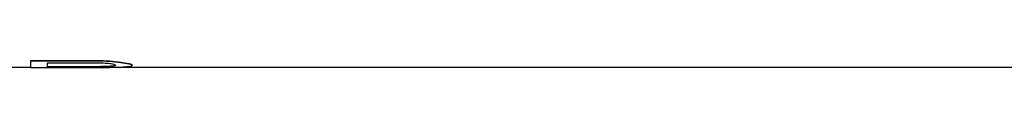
# Model space of a CAD drawing. Header units: millimetres. Extents: x 0 to 420, y 0 to 297.
# Tile 6 of 29: x 140.64 to 174.795, y 108.999 to 109.251. Entities that reach past the tile are written whole.
import ezdxf

# ---------------------------------------------------------------- set-up
doc = ezdxf.new("R2010")
doc.units = ezdxf.units.MM
doc.header["$LTSCALE"] = 23.1
doc.layers.get('0').update_dxf_attribs({"linetype": 'CONTINUOUS'})
doc.layers.add('08_SURFACES', color=7, linetype='CONTINUOUS')

msp = doc.modelspace()

# ---------------------------------------------------------------- linework, layer by layer
at = {"color": 7, "linetype": 'Continuous'}
for p, q in [((140.261, 109.012), (141.019, 109.012)), ((143.873, 109.012), (225.378, 109.012))]:
    msp.add_line(p, q, dxfattribs=at)
at = {"layer": '08_SURFACES', "color": 7, "linetype": 'Continuous'}
for p, q in [((141.019, 109.251), (143.294, 109.251)), ((141.019, 109.251), (141.019, 108.999)), ((141.019, 109.238), (143.294, 109.238)), ((141.019, 108.999), (141.588, 108.999)), ((141.588, 109.168), (143.389, 109.168)), ((141.588, 109.168), (141.588, 109.031)), ((141.588, 109.044), (143.389, 109.044)), ((141.588, 109.031), (143.389, 109.031)), ((141.588, 109.007), (143.294, 109.007)), ((141.588, 109.007), (141.588, 108.999)), ((143.294, 109.251), (143.294, 109.238)), ((143.389, 109.044), (143.389, 109.031)), ((143.673, 109.05), (143.673, 109.037)), ((143.768, 109.236), (143.768, 109.223)), ((143.863, 109.063), (143.863, 109.05)), ((143.958, 109.1), (143.958, 109.073)), ((144.147, 109.194), (144.147, 109.181)), ((144.432, 109.145), (144.432, 109.132)), ((144.527, 109.113), (144.527, 109.065))]:
    msp.add_line(p, q, dxfattribs=at)
for centre, major_axis, ratio, start_param, end_param in [((158.251, 128.668), (96.233, 0), 0.204255, -1.726852, -1.721868), ((158.251, 128.668), (96.296, 0), 0.204255, -1.726748, -1.721768), ((140.66, 128.668), (96.296, 0), 0.204255, -1.543441, -1.538517), ((150.941, 128.668), (57.778, 0), 0.340425, -1.701883, -1.69692), ((140.102, 128.668), (57.74, 0), 0.340425, -1.513845, -1.508911), ((140.102, 128.668), (57.778, 0), 0.340425, -1.513883, -1.508952), ((146.096, 128.668), (0, 19.669), 0.979169, -3.267716, -3.2578), ((142.483, 128.668), (0, 19.656), 0.979169, -3.079708, -3.069835), ((142.483, 128.668), (0, 19.669), 0.979169, -3.079748, -3.069883), ((147.63, 128.668), (25.662, 0), 0.765956, -1.721868, -1.706939), ((147.63, 128.668), (25.679, 0), 0.765956, -1.721768, -1.706849), ((142.939, 128.668), (25.679, 0), 0.765956, -1.538517, -1.52374), ((144.607, 128.668), (0, 19.669), 0.326384, -3.2578, -3.242946), ((143.403, 128.668), (0, 19.656), 0.326384, -3.069835, -3.055013), ((143.403, 128.668), (0, 19.669), 0.326384, -3.069883, -3.055071), ((146.107, 128.668), (0, 19.656), 0.734375, -3.277736, -3.257877), ((146.107, 128.668), (0, 19.669), 0.734375, -3.277645, -3.2578), ((143.468, 128.668), (0, 19.669), 0.734375, -3.094536, -3.074816), ((145.176, 128.668), (0, 19.656), 0.326384, -3.257877, -3.243013), ((145.176, 128.668), (0, 19.669), 0.326384, -3.2578, -3.242946), ((144.003, 128.668), (0, 19.669), 0.326384, -3.074816, -3.06001)]:
    msp.add_ellipse(centre, major_axis=major_axis, ratio=ratio, start_param=start_param, end_param=end_param, dxfattribs=at)

doc.saveas('drawing.dxf')
